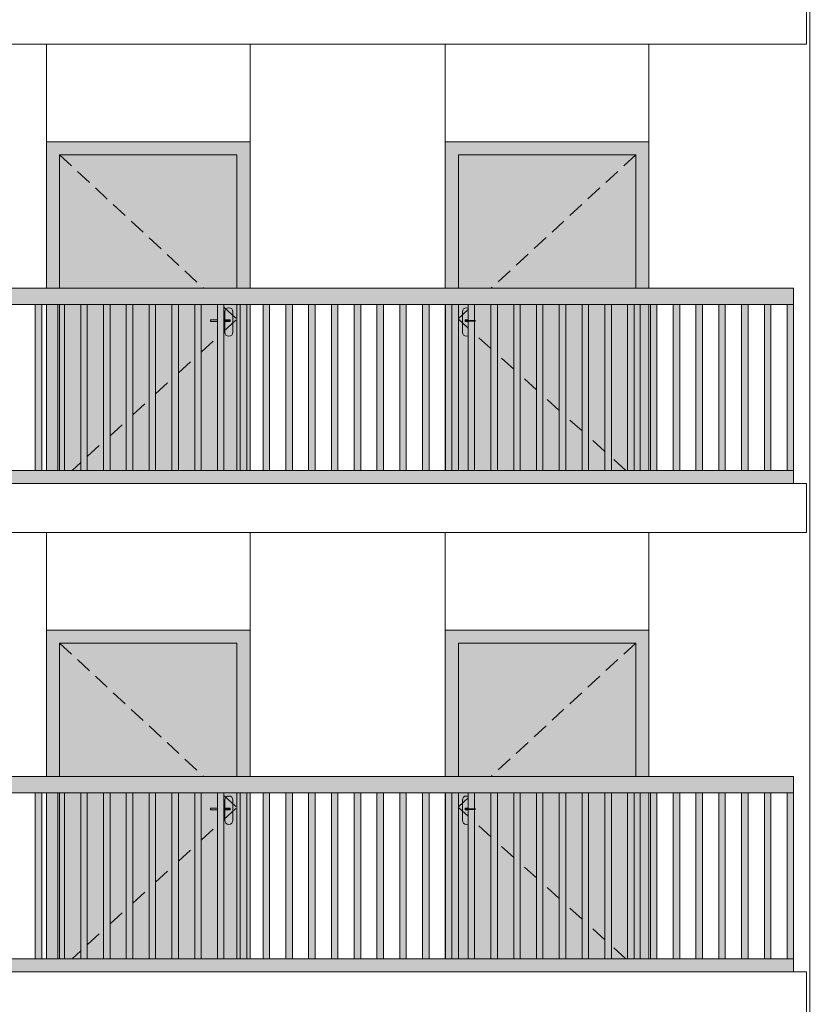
# Model space of a CAD drawing. Header units: millimetres. Extents: x -7244281 to -6602924, y 5765436 to 5938280.
# Tile 10 of 65: x -6641661 to -6636816, y 5789853 to 5795903. Entities that reach past the tile are written whole.
import ezdxf

# ---------------------------------------------------------------- set-up
doc = ezdxf.new("R2010")
doc.units = ezdxf.units.MM
doc.header["$MEASUREMENT"] = 0
doc.header["$XCLIPFRAME"] = 0
doc.linetypes.add('DASHEDX2', pattern=[150, 100, -50])
for name, color, linetype, lineweight in [('0_Ном._пера__1', 7, 'Continuous', 0), ('АР-Стены_внешние_.АР_Ном._пера__1', 7, 'Continuous', 0), ('Конструктив - Ограждение_Ном._пера__1', 7, 'Continuous', 0)]:
    doc.layers.add(name, color=color, linetype=linetype, lineweight=lineweight)
doc.layers.add('0_Ном._пера__161', color=7, linetype='Continuous', lineweight=13, true_color=0x6a6a6a)
picture_1 = doc.add_image_def('image3.png', size_in_pixel=(877, 829))

msp = doc.modelspace()

# ---------------------------------------------------------------- hatches: boundary and pattern name
at = {"layer": '0_Ном._пера__161', "linetype": 'Continuous', "lineweight": 0, "true_color": 0x696969}
for points in [[(-6640246.096, 5795152.474), (-6641496.091, 5795152.474), (-6641496.091, 5795072.474), (-6641416.092, 5795072.474), (-6640326.092, 5795072.474), (-6640246.096, 5795072.474)], [(-6637796.107, 5795152.474), (-6639046.096, 5795152.474), (-6639046.096, 5795072.474), (-6638966.107, 5795072.474), (-6637876.107, 5795072.474), (-6637796.107, 5795072.474)], [(-6641496.091, 5794252.474), (-6641416.092, 5794252.474), (-6641416.092, 5795072.474), (-6641496.091, 5795072.474)], [(-6641416.092, 5794252.474), (-6640326.092, 5794252.474), (-6640326.092, 5795072.474), (-6641416.092, 5795072.474)], [(-6640326.092, 5795072.474), (-6640326.092, 5794252.474), (-6640246.096, 5794252.474), (-6640246.096, 5795072.474)], [(-6638966.107, 5795072.474), (-6639046.096, 5795072.474), (-6639046.096, 5794252.474), (-6638966.107, 5794252.474)], [(-6638966.101, 5794252.474), (-6637876.108, 5794252.474), (-6637876.108, 5795072.474), (-6638966.101, 5795072.474)], [(-6637876.107, 5795072.474), (-6637876.107, 5794252.474), (-6637796.107, 5794252.474), (-6637796.107, 5795072.474)], [(-6646466.123, 5794152.474), (-6645524.122, 5794152.474), (-6645464.122, 5794152.474), (-6644572.122, 5794152.474), (-6644512.123, 5794152.474), (-6643620.123, 5794152.474), (-6643560.123, 5794152.474), (-6642668.124, 5794152.474), (-6642608.124, 5794152.474), (-6641716.126, 5794152.474), (-6641656.125, 5794152.474), (-6640764.126, 5794152.474), (-6640704.126, 5794152.474), (-6639812.127, 5794152.474), (-6639752.127, 5794152.474), (-6638860.128, 5794152.474), (-6638800.128, 5794152.474), (-6637908.129, 5794152.474), (-6637848.129, 5794152.474), (-6636906.132, 5794152.474), (-6636906.132, 5794252.474), (-6646466.123, 5794252.474)], [(-6641566.049, 5794152.476), (-6641566.049, 5793132.476), (-6641526.048, 5793132.476), (-6641526.049, 5794152.476)], [(-6641496.091, 5794152.474), (-6641496.091, 5793132.474), (-6641416.092, 5793132.474), (-6641416.092, 5794152.474)], [(-6641426.048, 5794152.477), (-6641426.049, 5793132.477), (-6641386.048, 5793132.477), (-6641386.048, 5794152.477)], [(-6641416.092, 5794152.474), (-6641416.092, 5793132.474), (-6640704.126, 5793132.474), (-6640704.126, 5794152.474)], [(-6641286.048, 5794152.477), (-6641286.048, 5793132.478), (-6641246.048, 5793132.478), (-6641246.048, 5794152.477)], [(-6641146.048, 5794152.478), (-6641146.048, 5793132.478), (-6641106.048, 5793132.478), (-6641106.048, 5794152.478)], [(-6641006.048, 5794152.479), (-6641006.048, 5793132.479), (-6640966.048, 5793132.479), (-6640966.048, 5794152.479)], [(-6640866.048, 5794152.479), (-6640866.048, 5793132.48), (-6640826.048, 5793132.48), (-6640826.048, 5794152.479)], [(-6640726.048, 5794152.48), (-6640726.048, 5793132.48), (-6640686.048, 5793132.48), (-6640686.048, 5794152.48)], [(-6640586.048, 5794152.481), (-6640586.048, 5793132.481), (-6640546.048, 5793132.481), (-6640546.048, 5794152.481)], [(-6640446.048, 5794152.481), (-6640446.048, 5793132.482), (-6640406.048, 5793132.482), (-6640406.048, 5794152.481)], [(-6640326.092, 5794152.474), (-6640326.092, 5793132.474), (-6640246.096, 5793132.474), (-6640246.096, 5794152.474)], [(-6640306.048, 5794152.482), (-6640306.048, 5793132.482), (-6640266.048, 5793132.482), (-6640266.048, 5794152.482)], [(-6640166.048, 5794152.483), (-6640166.048, 5793132.483), (-6640126.048, 5793132.483), (-6640126.048, 5794152.483)], [(-6640026.048, 5794152.483), (-6640026.048, 5793132.483), (-6639986.048, 5793132.483), (-6639986.048, 5794152.483)], [(-6639886.048, 5794152.484), (-6639886.048, 5793132.484), (-6639846.048, 5793132.484), (-6639846.048, 5794152.484)], [(-6639746.048, 5794152.485), (-6639746.048, 5793132.485), (-6639706.048, 5793132.485), (-6639706.048, 5794152.485)], [(-6639606.048, 5794152.485), (-6639606.048, 5793132.485), (-6639566.048, 5793132.485), (-6639566.048, 5794152.485)], [(-6639466.048, 5794152.486), (-6639466.048, 5793132.486), (-6639426.048, 5793132.486), (-6639426.048, 5794152.486)], [(-6639326.048, 5794152.487), (-6639326.048, 5793132.487), (-6639286.047, 5793132.487), (-6639286.048, 5794152.487)], [(-6639186.047, 5794152.487), (-6639186.048, 5793132.487), (-6639146.047, 5793132.487), (-6639146.047, 5794152.487)], [(-6639046.096, 5793132.474), (-6638966.107, 5793132.474), (-6638966.107, 5794152.474), (-6639046.096, 5794152.474)], [(-6639046.047, 5794152.488), (-6639046.047, 5793132.488), (-6639006.047, 5793132.488), (-6639006.047, 5794152.488)], [(-6638966.101, 5794152.474), (-6638966.101, 5793132.474), (-6638860.128, 5793132.474), (-6638860.128, 5794047.474), (-6638891.102, 5794047.474), (-6638891.102, 5793982.474), (-6638893.005, 5793972.907), (-6638898.424, 5793964.797), (-6638906.54, 5793959.377), (-6638916.107, 5793957.474), (-6638925.675, 5793959.377), (-6638933.785, 5793964.797), (-6638939.204, 5793972.907), (-6638941.107, 5793982.474), (-6638941.107, 5794107.474), (-6638939.204, 5794117.041), (-6638933.785, 5794125.152), (-6638925.675, 5794130.571), (-6638916.107, 5794132.474), (-6638906.535, 5794130.571), (-6638898.424, 5794125.152), (-6638893.005, 5794117.041), (-6638891.102, 5794107.474), (-6638891.102, 5794057.474), (-6638860.128, 5794057.474), (-6638860.128, 5794152.474)], [(-6638906.047, 5794152.489), (-6638906.047, 5793132.489), (-6638866.047, 5793132.489), (-6638866.047, 5794152.489)], [(-6637848.129, 5794152.474), (-6638860.128, 5794152.474), (-6638860.128, 5793132.474), (-6637848.129, 5793132.474)], [(-6638766.047, 5794152.489), (-6638766.047, 5793132.489), (-6638726.047, 5793132.489), (-6638726.047, 5794152.489)], [(-6638626.047, 5794152.49), (-6638626.047, 5793132.49), (-6638586.047, 5793132.49), (-6638586.047, 5794152.49)], [(-6638486.047, 5794152.491), (-6638486.047, 5793132.491), (-6638446.047, 5793132.491), (-6638446.047, 5794152.491)], [(-6638346.047, 5794152.491), (-6638346.047, 5793132.491), (-6638306.047, 5793132.491), (-6638306.047, 5794152.491)], [(-6638206.047, 5794152.492), (-6638206.047, 5793132.492), (-6638166.047, 5793132.492), (-6638166.047, 5794152.492)], [(-6638066.047, 5794152.493), (-6638066.047, 5793132.493), (-6638026.047, 5793132.493), (-6638026.047, 5794152.493)], [(-6637926.047, 5794152.493), (-6637926.047, 5793132.493), (-6637886.047, 5793132.493), (-6637886.047, 5794152.493)], [(-6637848.129, 5793132.474), (-6637796.107, 5793132.474), (-6637796.107, 5794152.474), (-6637848.129, 5794152.474)], [(-6637786.047, 5794152.494), (-6637786.047, 5793132.494), (-6637746.047, 5793132.494), (-6637746.047, 5794152.494)], [(-6637646.047, 5794152.494), (-6637646.047, 5793132.494), (-6637606.047, 5793132.494), (-6637606.047, 5794152.494)], [(-6637506.047, 5794152.494), (-6637506.047, 5793132.494), (-6637466.047, 5793132.494), (-6637466.047, 5794152.494)], [(-6637366.046, 5794152.494), (-6637366.046, 5793132.494), (-6637326.046, 5793132.494), (-6637326.046, 5794152.494)], [(-6637226.046, 5794152.494), (-6637226.046, 5793132.494), (-6637186.046, 5793132.494), (-6637186.046, 5794152.494)], [(-6637086.046, 5794152.494), (-6637086.046, 5793132.494), (-6637046.046, 5793132.494), (-6637046.046, 5794152.494)], [(-6636906.069, 5794152.474), (-6636946.069, 5794152.474), (-6636946.069, 5793132.474), (-6636906.069, 5793132.474)], [(-6640401.092, 5793982.474), (-6640399.189, 5793972.907), (-6640393.77, 5793964.797), (-6640385.659, 5793959.377), (-6640376.092, 5793957.474), (-6640366.525, 5793959.377), (-6640358.414, 5793964.797), (-6640352.995, 5793972.907), (-6640351.092, 5793982.474), (-6640351.092, 5794107.474), (-6640352.995, 5794117.041), (-6640358.414, 5794125.152), (-6640366.525, 5794130.571), (-6640376.092, 5794132.474), (-6640385.659, 5794130.571), (-6640393.77, 5794125.152), (-6640399.189, 5794117.041), (-6640401.092, 5794107.474), (-6640401.092, 5794057.474), (-6640368.592, 5794057.474), (-6640368.597, 5794047.474), (-6640401.092, 5794047.474)], [(-6638941.107, 5794107.474), (-6638941.107, 5793982.474), (-6638939.204, 5793972.907), (-6638933.785, 5793964.797), (-6638925.675, 5793959.377), (-6638916.107, 5793957.474), (-6638906.54, 5793959.377), (-6638898.43, 5793964.797), (-6638893.01, 5793972.907), (-6638891.107, 5793982.474), (-6638891.107, 5794047.474), (-6638910.601, 5794047.474), (-6638923.607, 5794047.474), (-6638923.607, 5794057.474), (-6638910.601, 5794057.474), (-6638891.107, 5794057.474), (-6638891.107, 5794107.474), (-6638893.01, 5794117.041), (-6638898.43, 5794125.152), (-6638906.54, 5794130.571), (-6638916.107, 5794132.474), (-6638925.675, 5794130.571), (-6638933.785, 5794125.152), (-6638939.204, 5794117.041)], [(-6640406.048, 5794057.474), (-6640406.048, 5794047.474), (-6640376.617, 5794047.474), (-6640376.617, 5794057.474)], [(-6640376.617, 5794057.474), (-6640376.617, 5794047.474), (-6640372.399, 5794047.474), (-6640372.399, 5794057.474)], [(-6640372.399, 5794057.474), (-6640372.399, 5794047.474), (-6640369.581, 5794047.474), (-6640369.581, 5794057.474)], [(-6640368.592, 5794057.474), (-6640369.581, 5794057.474), (-6640369.581, 5794047.474), (-6640368.592, 5794047.474)], [(-6638922.617, 5794057.474), (-6638923.607, 5794057.474), (-6638923.607, 5794047.474), (-6638922.617, 5794047.474)], [(-6638919.799, 5794057.474), (-6638922.617, 5794057.474), (-6638922.617, 5794047.474), (-6638919.799, 5794047.474)], [(-6638915.582, 5794057.474), (-6638919.799, 5794057.474), (-6638919.799, 5794047.474), (-6638915.582, 5794047.474)], [(-6638910.607, 5794057.474), (-6638915.582, 5794057.474), (-6638915.582, 5794047.474), (-6638910.607, 5794047.474)], [(-6638910.607, 5794057.474), (-6638910.607, 5794047.474), (-6638860.128, 5794047.474), (-6638860.128, 5794057.474)], [(-6646466.123, 5793132.474), (-6646466.123, 5793052.474), (-6636906.132, 5793052.474), (-6636906.132, 5793132.474)], [(-6640246.096, 5792152.474), (-6641496.091, 5792152.474), (-6641496.091, 5792072.474), (-6641416.092, 5792072.474), (-6640326.092, 5792072.474), (-6640246.096, 5792072.474)], [(-6637796.107, 5792152.474), (-6639046.096, 5792152.474), (-6639046.096, 5792072.474), (-6638966.107, 5792072.474), (-6637876.107, 5792072.474), (-6637796.107, 5792072.474)], [(-6641496.091, 5791252.474), (-6641416.092, 5791252.474), (-6641416.092, 5792072.474), (-6641496.091, 5792072.474)], [(-6641416.092, 5791252.474), (-6640326.092, 5791252.474), (-6640326.092, 5792072.474), (-6641416.092, 5792072.474)], [(-6640326.092, 5792072.474), (-6640326.092, 5791252.474), (-6640246.096, 5791252.474), (-6640246.096, 5792072.474)], [(-6638966.107, 5792072.474), (-6639046.096, 5792072.474), (-6639046.096, 5791252.474), (-6638966.107, 5791252.474)], [(-6638966.101, 5791252.474), (-6637876.108, 5791252.474), (-6637876.108, 5792072.474), (-6638966.101, 5792072.474)], [(-6637876.107, 5792072.474), (-6637876.107, 5791252.474), (-6637796.107, 5791252.474), (-6637796.107, 5792072.474)], [(-6646466.123, 5791152.474), (-6645524.122, 5791152.474), (-6645464.122, 5791152.474), (-6644572.122, 5791152.474), (-6644512.123, 5791152.474), (-6643620.123, 5791152.474), (-6643560.123, 5791152.474), (-6642668.124, 5791152.474), (-6642608.124, 5791152.474), (-6641716.126, 5791152.474), (-6641656.125, 5791152.474), (-6640764.126, 5791152.474), (-6640704.126, 5791152.474), (-6639812.127, 5791152.474), (-6639752.127, 5791152.474), (-6638860.128, 5791152.474), (-6638800.128, 5791152.474), (-6637908.129, 5791152.474), (-6637848.129, 5791152.474), (-6636906.132, 5791152.474), (-6636906.132, 5791252.474), (-6646466.123, 5791252.474)], [(-6641566.049, 5791152.476), (-6641566.049, 5790132.476), (-6641526.048, 5790132.476), (-6641526.049, 5791152.476)], [(-6641496.091, 5791152.474), (-6641496.091, 5790132.474), (-6641416.092, 5790132.474), (-6641416.092, 5791152.474)], [(-6641426.048, 5791152.477), (-6641426.049, 5790132.477), (-6641386.048, 5790132.477), (-6641386.048, 5791152.477)], [(-6641416.092, 5791152.474), (-6641416.092, 5790132.474), (-6640704.126, 5790132.474), (-6640704.126, 5791152.474)], [(-6641286.048, 5791152.477), (-6641286.048, 5790132.478), (-6641246.048, 5790132.478), (-6641246.048, 5791152.477)], [(-6641146.048, 5791152.478), (-6641146.048, 5790132.478), (-6641106.048, 5790132.478), (-6641106.048, 5791152.478)], [(-6641006.048, 5791152.479), (-6641006.048, 5790132.479), (-6640966.048, 5790132.479), (-6640966.048, 5791152.479)], [(-6640866.048, 5791152.479), (-6640866.048, 5790132.48), (-6640826.048, 5790132.48), (-6640826.048, 5791152.479)], [(-6640726.048, 5791152.48), (-6640726.048, 5790132.48), (-6640686.048, 5790132.48), (-6640686.048, 5791152.48)], [(-6640586.048, 5791152.481), (-6640586.048, 5790132.481), (-6640546.048, 5790132.481), (-6640546.048, 5791152.481)], [(-6640446.048, 5791152.481), (-6640446.048, 5790132.482), (-6640406.048, 5790132.482), (-6640406.048, 5791152.481)], [(-6640401.092, 5790982.474), (-6640399.189, 5790972.907), (-6640393.77, 5790964.797), (-6640385.659, 5790959.377), (-6640376.092, 5790957.474), (-6640366.525, 5790959.377), (-6640358.414, 5790964.797), (-6640352.995, 5790972.907), (-6640351.092, 5790982.474), (-6640351.092, 5791107.474), (-6640352.995, 5791117.041), (-6640358.414, 5791125.152), (-6640366.525, 5791130.571), (-6640376.092, 5791132.474), (-6640385.659, 5791130.571), (-6640393.77, 5791125.152), (-6640399.189, 5791117.041), (-6640401.092, 5791107.474), (-6640401.092, 5791057.474), (-6640368.592, 5791057.474), (-6640368.597, 5791047.474), (-6640401.092, 5791047.474)], [(-6640326.092, 5791152.474), (-6640326.092, 5790132.474), (-6640246.096, 5790132.474), (-6640246.096, 5791152.474)], [(-6640306.048, 5791152.482), (-6640306.048, 5790132.482), (-6640266.048, 5790132.482), (-6640266.048, 5791152.482)], [(-6640166.048, 5791152.483), (-6640166.048, 5790132.483), (-6640126.048, 5790132.483), (-6640126.048, 5791152.483)], [(-6640026.048, 5791152.483), (-6640026.048, 5790132.483), (-6639986.048, 5790132.483), (-6639986.048, 5791152.483)], [(-6639886.048, 5791152.484), (-6639886.048, 5790132.484), (-6639846.048, 5790132.484), (-6639846.048, 5791152.484)], [(-6639746.048, 5791152.485), (-6639746.048, 5790132.485), (-6639706.048, 5790132.485), (-6639706.048, 5791152.485)], [(-6639606.048, 5791152.485), (-6639606.048, 5790132.485), (-6639566.048, 5790132.485), (-6639566.048, 5791152.485)], [(-6639466.048, 5791152.486), (-6639466.048, 5790132.486), (-6639426.048, 5790132.486), (-6639426.048, 5791152.486)], [(-6639326.048, 5791152.487), (-6639326.048, 5790132.487), (-6639286.047, 5790132.487), (-6639286.048, 5791152.487)], [(-6639186.047, 5791152.487), (-6639186.048, 5790132.487), (-6639146.047, 5790132.487), (-6639146.047, 5791152.487)], [(-6639046.096, 5790132.474), (-6638966.107, 5790132.474), (-6638966.107, 5791152.474), (-6639046.096, 5791152.474)], [(-6639046.047, 5791152.488), (-6639046.047, 5790132.488), (-6639006.047, 5790132.488), (-6639006.047, 5791152.488)], [(-6638966.101, 5791152.474), (-6638966.101, 5790132.474), (-6638860.128, 5790132.474), (-6638860.128, 5791047.474), (-6638891.102, 5791047.474), (-6638891.102, 5790982.474), (-6638893.005, 5790972.907), (-6638898.424, 5790964.797), (-6638906.54, 5790959.377), (-6638916.107, 5790957.474), (-6638925.675, 5790959.377), (-6638933.785, 5790964.797), (-6638939.204, 5790972.907), (-6638941.107, 5790982.474), (-6638941.107, 5791107.474), (-6638939.204, 5791117.041), (-6638933.785, 5791125.152), (-6638925.675, 5791130.571), (-6638916.107, 5791132.474), (-6638906.535, 5791130.571), (-6638898.424, 5791125.152), (-6638893.005, 5791117.041), (-6638891.102, 5791107.474), (-6638891.102, 5791057.474), (-6638860.128, 5791057.474), (-6638860.128, 5791152.474)], [(-6638941.107, 5791107.474), (-6638941.107, 5790982.474), (-6638939.204, 5790972.907), (-6638933.785, 5790964.797), (-6638925.675, 5790959.377), (-6638916.107, 5790957.474), (-6638906.54, 5790959.377), (-6638898.43, 5790964.797), (-6638893.01, 5790972.907), (-6638891.107, 5790982.474), (-6638891.107, 5791047.474), (-6638910.601, 5791047.474), (-6638923.607, 5791047.474), (-6638923.607, 5791057.474), (-6638910.601, 5791057.474), (-6638891.107, 5791057.474), (-6638891.107, 5791107.474), (-6638893.01, 5791117.041), (-6638898.43, 5791125.152), (-6638906.54, 5791130.571), (-6638916.107, 5791132.474), (-6638925.675, 5791130.571), (-6638933.785, 5791125.152), (-6638939.204, 5791117.041)], [(-6638906.047, 5791152.489), (-6638906.047, 5790132.489), (-6638866.047, 5790132.489), (-6638866.047, 5791152.489)], [(-6637848.129, 5791152.474), (-6638860.128, 5791152.474), (-6638860.128, 5790132.474), (-6637848.129, 5790132.474)], [(-6638766.047, 5791152.489), (-6638766.047, 5790132.489), (-6638726.047, 5790132.489), (-6638726.047, 5791152.489)], [(-6638626.047, 5791152.49), (-6638626.047, 5790132.49), (-6638586.047, 5790132.49), (-6638586.047, 5791152.49)], [(-6638486.047, 5791152.491), (-6638486.047, 5790132.491), (-6638446.047, 5790132.491), (-6638446.047, 5791152.491)], [(-6638346.047, 5791152.491), (-6638346.047, 5790132.491), (-6638306.047, 5790132.491), (-6638306.047, 5791152.491)], [(-6638206.047, 5791152.492), (-6638206.047, 5790132.492), (-6638166.047, 5790132.492), (-6638166.047, 5791152.492)], [(-6638066.047, 5791152.493), (-6638066.047, 5790132.493), (-6638026.047, 5790132.493), (-6638026.047, 5791152.493)], [(-6637926.047, 5791152.493), (-6637926.047, 5790132.493), (-6637886.047, 5790132.493), (-6637886.047, 5791152.493)], [(-6637848.129, 5790132.474), (-6637796.107, 5790132.474), (-6637796.107, 5791152.474), (-6637848.129, 5791152.474)], [(-6637786.047, 5791152.494), (-6637786.047, 5790132.494), (-6637746.047, 5790132.494), (-6637746.047, 5791152.494)], [(-6637646.047, 5791152.494), (-6637646.047, 5790132.494), (-6637606.047, 5790132.494), (-6637606.047, 5791152.494)], [(-6637506.047, 5791152.494), (-6637506.047, 5790132.494), (-6637466.047, 5790132.494), (-6637466.047, 5791152.494)], [(-6637366.046, 5791152.494), (-6637366.046, 5790132.494), (-6637326.046, 5790132.494), (-6637326.046, 5791152.494)], [(-6637226.046, 5791152.494), (-6637226.046, 5790132.494), (-6637186.046, 5790132.494), (-6637186.046, 5791152.494)], [(-6637086.046, 5791152.494), (-6637086.046, 5790132.494), (-6637046.046, 5790132.494), (-6637046.046, 5791152.494)], [(-6636906.069, 5791152.474), (-6636946.069, 5791152.474), (-6636946.069, 5790132.474), (-6636906.069, 5790132.474)], [(-6640406.048, 5791057.474), (-6640406.048, 5791047.474), (-6640376.617, 5791047.474), (-6640376.617, 5791057.474)], [(-6640376.617, 5791057.474), (-6640376.617, 5791047.474), (-6640372.399, 5791047.474), (-6640372.399, 5791057.474)], [(-6640372.399, 5791057.474), (-6640372.399, 5791047.474), (-6640369.581, 5791047.474), (-6640369.581, 5791057.474)], [(-6640368.592, 5791057.474), (-6640369.581, 5791057.474), (-6640369.581, 5791047.474), (-6640368.592, 5791047.474)], [(-6638922.617, 5791057.474), (-6638923.607, 5791057.474), (-6638923.607, 5791047.474), (-6638922.617, 5791047.474)], [(-6638919.799, 5791057.474), (-6638922.617, 5791057.474), (-6638922.617, 5791047.474), (-6638919.799, 5791047.474)], [(-6638915.582, 5791057.474), (-6638919.799, 5791057.474), (-6638919.799, 5791047.474), (-6638915.582, 5791047.474)], [(-6638910.607, 5791057.474), (-6638915.582, 5791057.474), (-6638915.582, 5791047.474), (-6638910.607, 5791047.474)], [(-6638910.607, 5791057.474), (-6638910.607, 5791047.474), (-6638860.128, 5791047.474), (-6638860.128, 5791057.474)], [(-6646466.123, 5790132.474), (-6646466.123, 5790052.474), (-6636906.132, 5790052.474), (-6636906.132, 5790132.474)]]:
    msp.add_hatch(color=251, dxfattribs=at).paths.add_polyline_path(points)
h = msp.add_hatch(color=251, dxfattribs=at)
h.paths.add_polyline_path([(-6640704.126, 5794152.474), (-6640704.126, 5793132.474), (-6640326.092, 5793132.474), (-6640326.092, 5794152.474)])
h.paths.add_polyline_path([(-6640401.097, 5793982.474), (-6640401.097, 5794047.474), (-6640401.097, 5794107.474), (-6640399.194, 5794117.041), (-6640393.775, 5794125.152), (-6640385.659, 5794130.571), (-6640376.092, 5794132.474), (-6640366.525, 5794130.571), (-6640358.414, 5794125.152), (-6640352.995, 5794117.041), (-6640351.092, 5794107.474), (-6640351.092, 5793982.474), (-6640352.995, 5793972.907), (-6640358.414, 5793964.797), (-6640366.53, 5793959.377), (-6640376.097, 5793957.474), (-6640385.665, 5793959.377), (-6640393.775, 5793964.797), (-6640399.194, 5793972.907)], flags=0)
h = msp.add_hatch(color=251, dxfattribs=at)
h.paths.add_polyline_path([(-6640704.126, 5791152.474), (-6640704.126, 5790132.474), (-6640326.092, 5790132.474), (-6640326.092, 5791152.474)])
h.paths.add_polyline_path([(-6640401.097, 5790982.474), (-6640401.097, 5791047.474), (-6640401.097, 5791107.474), (-6640399.194, 5791117.041), (-6640393.775, 5791125.152), (-6640385.659, 5791130.571), (-6640376.092, 5791132.474), (-6640366.525, 5791130.571), (-6640358.414, 5791125.152), (-6640352.995, 5791117.041), (-6640351.092, 5791107.474), (-6640351.092, 5790982.474), (-6640352.995, 5790972.907), (-6640358.414, 5790964.797), (-6640366.53, 5790959.377), (-6640376.097, 5790957.474), (-6640385.665, 5790959.377), (-6640393.775, 5790964.797), (-6640399.194, 5790972.907)], flags=0)

# ---------------------------------------------------------------- linework, layer by layer
at = {"layer": '0_Ном._пера__1', "color": 7, "linetype": 'Continuous', "lineweight": 0}
for p, q in [((-6636826.14, 5795752.474), (-6636826.14, 5796052.474)), ((-6646546.132, 5795752.474), (-6636826.14, 5795752.474)), ((-6641496.091, 5795152.474), (-6641496.091, 5795752.803)), ((-6640246.091, 5795152.146), (-6640246.091, 5795752.474)), ((-6639046.103, 5795152.146), (-6639046.103, 5795752.474)), ((-6637796.103, 5795152.474), (-6637796.103, 5795752.803)), ((-6646546.132, 5793052.474), (-6636826.14, 5793052.474)), ((-6636826.14, 5792752.474), (-6636826.14, 5793052.474)), ((-6646546.132, 5792752.474), (-6636826.14, 5792752.474)), ((-6641496.091, 5792152.474), (-6641496.091, 5792752.803)), ((-6640246.091, 5792152.146), (-6640246.091, 5792752.474)), ((-6639046.103, 5792152.146), (-6639046.103, 5792752.474)), ((-6637796.103, 5792152.474), (-6637796.103, 5792752.803)), ((-6646546.132, 5790052.474), (-6636826.14, 5790052.474)), ((-6636826.14, 5789752.474), (-6636826.14, 5790052.474))]:
    msp.add_line(p, q, dxfattribs=at)
at = {"layer": 'АР-Стены_внешние_.АР_Ном._пера__1', "color": 7, "linetype": 'Continuous', "lineweight": 0}
for p, q in [((-6641496.091, 5794252.474), (-6641496.091, 5795152.474)), ((-6641496.091, 5795152.474), (-6640246.091, 5795152.474)), ((-6640246.091, 5795152.474), (-6640246.091, 5794252.474)), ((-6639046.103, 5794252.474), (-6639046.103, 5795152.474)), ((-6639046.103, 5795152.474), (-6637796.103, 5795152.474)), ((-6637796.103, 5795152.474), (-6637796.103, 5794252.474)), ((-6640326.092, 5795072.474), (-6641416.092, 5795072.474)), ((-6641416.092, 5795072.474), (-6641416.092, 5794252.474)), ((-6640326.092, 5794252.474), (-6640326.092, 5795072.474)), ((-6638966.107, 5794252.474), (-6638966.107, 5795072.474)), ((-6638966.107, 5795072.474), (-6637876.107, 5795072.474)), ((-6637876.107, 5795072.474), (-6637876.107, 5794252.474)), ((-6641496.091, 5793132.474), (-6641496.091, 5794152.474)), ((-6641416.092, 5794152.474), (-6641416.092, 5793132.474)), ((-6640326.092, 5793132.474), (-6640326.092, 5794152.474)), ((-6640246.091, 5794152.474), (-6640246.091, 5793132.474)), ((-6639046.103, 5793132.474), (-6639046.103, 5794152.474)), ((-6638966.107, 5793132.474), (-6638966.107, 5794152.474)), ((-6637796.103, 5794152.474), (-6637796.103, 5793132.474)), ((-6640401.092, 5794107.474), (-6640399.189, 5794117.041)), ((-6640401.092, 5794057.474), (-6640401.092, 5794107.474)), ((-6640399.189, 5794117.041), (-6640393.77, 5794125.152)), ((-6640393.77, 5794125.152), (-6640385.659, 5794130.571)), ((-6640385.659, 5794130.571), (-6640376.095, 5794132.474)), ((-6640376.095, 5794132.474), (-6640366.525, 5794130.571)), ((-6640366.525, 5794130.571), (-6640358.414, 5794125.152)), ((-6640358.414, 5794125.152), (-6640352.995, 5794117.041)), ((-6640352.995, 5794117.041), (-6640351.092, 5794107.474)), ((-6640351.092, 5794107.474), (-6640351.092, 5793982.474)), ((-6638939.204, 5794117.041), (-6638941.107, 5794107.474)), ((-6638941.107, 5794107.474), (-6638941.107, 5793982.474)), ((-6638933.785, 5794125.152), (-6638939.204, 5794117.041)), ((-6638925.675, 5794130.571), (-6638933.785, 5794125.152)), ((-6638916.105, 5794132.474), (-6638925.675, 5794130.571)), ((-6638906.54, 5794130.571), (-6638916.105, 5794132.474)), ((-6640488.591, 5794057.474), (-6640446.048, 5794057.474)), ((-6640488.591, 5794057.474), (-6640488.591, 5794047.474)), ((-6640488.591, 5794047.474), (-6640446.048, 5794047.474)), ((-6640406.048, 5794057.474), (-6640381.591, 5794057.474)), ((-6640406.048, 5794047.474), (-6640381.591, 5794047.474)), ((-6640401.092, 5793982.474), (-6640401.092, 5794047.474)), ((-6640381.591, 5794057.474), (-6640376.617, 5794057.474)), ((-6640381.591, 5794047.474), (-6640376.617, 5794047.474)), ((-6640376.617, 5794057.474), (-6640372.399, 5794057.474)), ((-6640376.617, 5794047.474), (-6640372.399, 5794047.474)), ((-6640372.399, 5794057.474), (-6640369.581, 5794057.474)), ((-6640372.399, 5794047.474), (-6640369.581, 5794047.474)), ((-6640369.581, 5794057.474), (-6640368.592, 5794057.474)), ((-6640369.581, 5794047.474), (-6640368.592, 5794047.474)), ((-6640368.592, 5794057.474), (-6640368.592, 5794047.474)), ((-6638922.617, 5794057.474), (-6638923.607, 5794057.474)), ((-6638923.607, 5794057.474), (-6638923.607, 5794047.474)), ((-6638922.617, 5794047.474), (-6638923.607, 5794047.474)), ((-6638919.799, 5794057.474), (-6638922.617, 5794057.474)), ((-6638919.799, 5794047.474), (-6638922.617, 5794047.474)), ((-6638915.582, 5794057.474), (-6638919.799, 5794057.474)), ((-6638915.582, 5794047.474), (-6638919.799, 5794047.474)), ((-6638906.047, 5794057.474), (-6638915.582, 5794057.474)), ((-6638906.047, 5794047.474), (-6638915.582, 5794047.474)), ((-6640399.189, 5793972.907), (-6640401.092, 5793982.474)), ((-6640393.77, 5793964.797), (-6640399.189, 5793972.907)), ((-6640385.659, 5793959.377), (-6640393.77, 5793964.797)), ((-6640358.414, 5793964.797), (-6640366.525, 5793959.377)), ((-6640352.995, 5793972.907), (-6640358.414, 5793964.797)), ((-6640351.092, 5793982.474), (-6640352.995, 5793972.907)), ((-6638941.107, 5793982.474), (-6638939.204, 5793972.907)), ((-6638939.204, 5793972.907), (-6638933.785, 5793964.797)), ((-6638933.785, 5793964.797), (-6638925.675, 5793959.377)), ((-6640376.092, 5793957.474), (-6640385.659, 5793959.377)), ((-6640366.525, 5793959.377), (-6640376.092, 5793957.474)), ((-6638925.675, 5793959.377), (-6638916.107, 5793957.474)), ((-6638916.107, 5793957.474), (-6638906.54, 5793959.377)), ((-6641496.091, 5791252.474), (-6641496.091, 5792152.474)), ((-6641496.091, 5792152.474), (-6640246.091, 5792152.474)), ((-6640246.091, 5792152.474), (-6640246.091, 5791252.474)), ((-6639046.103, 5791252.474), (-6639046.103, 5792152.474)), ((-6639046.103, 5792152.474), (-6637796.103, 5792152.474)), ((-6637796.103, 5792152.474), (-6637796.103, 5791252.474)), ((-6640326.092, 5792072.474), (-6641416.092, 5792072.474)), ((-6641416.092, 5792072.474), (-6641416.092, 5791252.474)), ((-6640326.092, 5791252.474), (-6640326.092, 5792072.474)), ((-6638966.107, 5791252.474), (-6638966.107, 5792072.474)), ((-6638966.107, 5792072.474), (-6637876.107, 5792072.474)), ((-6637876.107, 5792072.474), (-6637876.107, 5791252.474)), ((-6641496.091, 5790132.474), (-6641496.091, 5791152.474)), ((-6641416.092, 5791152.474), (-6641416.092, 5790132.474)), ((-6640399.189, 5791117.041), (-6640393.77, 5791125.152)), ((-6640393.77, 5791125.152), (-6640385.659, 5791130.571)), ((-6640385.659, 5791130.571), (-6640376.095, 5791132.474)), ((-6640376.095, 5791132.474), (-6640366.525, 5791130.571)), ((-6640366.525, 5791130.571), (-6640358.414, 5791125.152)), ((-6640358.414, 5791125.152), (-6640352.995, 5791117.041)), ((-6640326.092, 5790132.474), (-6640326.092, 5791152.474)), ((-6640246.091, 5791152.474), (-6640246.091, 5790132.474)), ((-6639046.103, 5790132.474), (-6639046.103, 5791152.474)), ((-6638966.107, 5790132.474), (-6638966.107, 5791152.474)), ((-6638933.785, 5791125.152), (-6638939.204, 5791117.041)), ((-6638925.675, 5791130.571), (-6638933.785, 5791125.152)), ((-6638916.105, 5791132.474), (-6638925.675, 5791130.571)), ((-6638906.54, 5791130.571), (-6638916.105, 5791132.474)), ((-6637796.103, 5791152.474), (-6637796.103, 5790132.474)), ((-6640401.092, 5791107.474), (-6640399.189, 5791117.041)), ((-6640401.092, 5791057.474), (-6640401.092, 5791107.474)), ((-6640352.995, 5791117.041), (-6640351.092, 5791107.474)), ((-6640351.092, 5791107.474), (-6640351.092, 5790982.474)), ((-6638939.204, 5791117.041), (-6638941.107, 5791107.474)), ((-6638941.107, 5791107.474), (-6638941.107, 5790982.474)), ((-6640488.591, 5791057.474), (-6640446.048, 5791057.474)), ((-6640488.591, 5791057.474), (-6640488.591, 5791047.474)), ((-6640488.591, 5791047.474), (-6640446.048, 5791047.474)), ((-6640406.048, 5791057.474), (-6640381.591, 5791057.474)), ((-6640406.048, 5791047.474), (-6640381.591, 5791047.474)), ((-6640401.092, 5790982.474), (-6640401.092, 5791047.474)), ((-6640381.591, 5791057.474), (-6640376.617, 5791057.474)), ((-6640381.591, 5791047.474), (-6640376.617, 5791047.474)), ((-6640376.617, 5791057.474), (-6640372.399, 5791057.474)), ((-6640376.617, 5791047.474), (-6640372.399, 5791047.474)), ((-6640372.399, 5791057.474), (-6640369.581, 5791057.474)), ((-6640372.399, 5791047.474), (-6640369.581, 5791047.474)), ((-6640369.581, 5791057.474), (-6640368.592, 5791057.474)), ((-6640369.581, 5791047.474), (-6640368.592, 5791047.474)), ((-6640368.592, 5791057.474), (-6640368.592, 5791047.474)), ((-6638922.617, 5791057.474), (-6638923.607, 5791057.474)), ((-6638923.607, 5791057.474), (-6638923.607, 5791047.474)), ((-6638922.617, 5791047.474), (-6638923.607, 5791047.474)), ((-6638919.799, 5791057.474), (-6638922.617, 5791057.474)), ((-6638919.799, 5791047.474), (-6638922.617, 5791047.474)), ((-6638915.582, 5791057.474), (-6638919.799, 5791057.474)), ((-6638915.582, 5791047.474), (-6638919.799, 5791047.474)), ((-6638906.047, 5791057.474), (-6638915.582, 5791057.474)), ((-6638906.047, 5791047.474), (-6638915.582, 5791047.474)), ((-6640399.189, 5790972.907), (-6640401.092, 5790982.474)), ((-6640393.77, 5790964.797), (-6640399.189, 5790972.907)), ((-6640385.659, 5790959.377), (-6640393.77, 5790964.797)), ((-6640376.092, 5790957.474), (-6640385.659, 5790959.377)), ((-6640366.525, 5790959.377), (-6640376.092, 5790957.474)), ((-6640358.414, 5790964.797), (-6640366.525, 5790959.377)), ((-6640352.995, 5790972.907), (-6640358.414, 5790964.797)), ((-6640351.092, 5790982.474), (-6640352.995, 5790972.907)), ((-6638941.107, 5790982.474), (-6638939.204, 5790972.907)), ((-6638939.204, 5790972.907), (-6638933.785, 5790964.797)), ((-6638933.785, 5790964.797), (-6638925.675, 5790959.377)), ((-6638925.675, 5790959.377), (-6638916.107, 5790957.474)), ((-6638916.107, 5790957.474), (-6638906.54, 5790959.377))]:
    msp.add_line(p, q, dxfattribs=at)
at = {"layer": 'АР-Стены_внешние_.АР_Ном._пера__1', "color": 7, "linetype": 'DASHEDX2', "lineweight": 0}
for p, q in [((-6641416.092, 5795072.474), (-6640531.142, 5794252.474)), ((-6637876.108, 5795072.474), (-6638764.885, 5794252.474)), ((-6640423.228, 5794152.481), (-6640423.221, 5794152.474)), ((-6638873.258, 5794152.489), (-6638873.273, 5794152.474)), ((-6640406.048, 5794136.562), (-6640326.092, 5794062.474)), ((-6638906.047, 5794122.236), (-6638966.107, 5794066.824)), ((-6640406.048, 5793989.057), (-6640326.092, 5794062.474)), ((-6638906.047, 5794008.226), (-6638966.101, 5794062.48)), ((-6638766.047, 5793881.746), (-6638866.047, 5793972.089)), ((-6640546.048, 5793860.507), (-6640446.048, 5793952.329)), ((-6638626.047, 5793755.266), (-6638726.047, 5793845.609)), ((-6640686.048, 5793731.956), (-6640586.048, 5793823.778)), ((-6640826.048, 5793603.405), (-6640726.048, 5793695.227)), ((-6638486.047, 5793628.787), (-6638586.047, 5793719.129)), ((-6640966.048, 5793474.855), (-6640866.048, 5793566.677)), ((-6638346.047, 5793502.307), (-6638446.047, 5793592.65)), ((-6641106.048, 5793346.304), (-6641006.048, 5793438.126)), ((-6638206.047, 5793375.827), (-6638306.047, 5793466.17)), ((-6641246.048, 5793217.754), (-6641146.048, 5793309.576)), ((-6638066.047, 5793249.347), (-6638166.047, 5793339.69)), ((-6641338.923, 5793132.474), (-6641286.048, 5793181.025)), ((-6637936.681, 5793132.474), (-6638026.047, 5793213.21)), ((-6641416.092, 5792072.474), (-6640531.142, 5791252.474)), ((-6637876.108, 5792072.474), (-6638764.885, 5791252.474)), ((-6640423.228, 5791152.481), (-6640423.221, 5791152.474)), ((-6640406.048, 5791136.562), (-6640326.092, 5791062.474)), ((-6638906.047, 5791122.236), (-6638966.107, 5791066.824)), ((-6638873.258, 5791152.489), (-6638873.273, 5791152.474)), ((-6640406.048, 5790989.057), (-6640326.092, 5791062.474)), ((-6638906.047, 5791008.226), (-6638966.101, 5791062.48)), ((-6640546.048, 5790860.507), (-6640446.048, 5790952.329)), ((-6638766.047, 5790881.746), (-6638866.047, 5790972.089)), ((-6640686.048, 5790731.956), (-6640586.048, 5790823.778)), ((-6638626.047, 5790755.266), (-6638726.047, 5790845.609)), ((-6638486.047, 5790628.787), (-6638586.047, 5790719.129)), ((-6640826.048, 5790603.405), (-6640726.048, 5790695.227)), ((-6638346.047, 5790502.307), (-6638446.047, 5790592.65)), ((-6640966.048, 5790474.855), (-6640866.048, 5790566.677)), ((-6638206.047, 5790375.827), (-6638306.047, 5790466.17)), ((-6641106.048, 5790346.304), (-6641006.048, 5790438.126)), ((-6638066.047, 5790249.347), (-6638166.047, 5790339.69)), ((-6641246.048, 5790217.754), (-6641146.048, 5790309.576)), ((-6637936.681, 5790132.474), (-6638026.047, 5790213.21)), ((-6641338.923, 5790132.474), (-6641286.048, 5790181.025))]:
    msp.add_line(p, q, dxfattribs=at)
at = {"layer": 'Конструктив - Ограждение_Ном._пера__1', "color": 7, "linetype": 'Continuous', "lineweight": 0}
for p, q in [((-6636906.132, 5794252.474), (-6646466.123, 5794252.474)), ((-6636906.132, 5794152.474), (-6636906.132, 5794252.474)), ((-6636906.069, 5793092.474), (-6636906.069, 5794229.974)), ((-6641656.125, 5794152.474), (-6641716.125, 5794152.474)), ((-6640764.126, 5794152.474), (-6641656.125, 5794152.474)), ((-6641566.049, 5793132.476), (-6641566.049, 5794152.476)), ((-6641526.049, 5793132.476), (-6641526.049, 5794152.476)), ((-6641426.048, 5793132.474), (-6641426.048, 5794152.477)), ((-6641386.048, 5793132.477), (-6641386.048, 5794152.477)), ((-6641286.048, 5793132.477), (-6641286.048, 5794152.478)), ((-6641246.048, 5793132.478), (-6641246.048, 5794152.478)), ((-6641146.048, 5793132.478), (-6641146.048, 5794152.478)), ((-6641106.048, 5793132.478), (-6641106.048, 5794152.478)), ((-6641006.048, 5793132.478), (-6641006.048, 5794152.479)), ((-6640966.048, 5793132.479), (-6640966.048, 5794152.479)), ((-6640866.048, 5793132.479), (-6640866.048, 5794152.479)), ((-6640826.048, 5793132.479), (-6640826.048, 5794152.479)), ((-6640704.126, 5794152.474), (-6640764.126, 5794152.474)), ((-6640726.048, 5793132.48), (-6640726.048, 5794152.48)), ((-6639812.127, 5794152.474), (-6640704.126, 5794152.474)), ((-6640686.048, 5793132.48), (-6640686.048, 5794152.48)), ((-6640586.048, 5793132.48), (-6640586.048, 5794152.481)), ((-6640546.048, 5793132.481), (-6640546.048, 5794152.481)), ((-6640446.048, 5793132.481), (-6640446.048, 5794152.481)), ((-6640406.048, 5793132.481), (-6640406.048, 5794152.481)), ((-6640306.048, 5793132.482), (-6640306.048, 5794152.482)), ((-6640266.048, 5793132.482), (-6640266.048, 5794152.482)), ((-6640166.048, 5793132.482), (-6640166.048, 5794152.483)), ((-6640126.048, 5793132.483), (-6640126.048, 5794152.483)), ((-6640026.048, 5793132.483), (-6640026.048, 5794152.483)), ((-6639986.048, 5793132.483), (-6639986.048, 5794152.483)), ((-6639886.048, 5793132.483), (-6639886.048, 5794152.484)), ((-6639846.048, 5793132.484), (-6639846.048, 5794152.484)), ((-6639752.127, 5794152.474), (-6639812.127, 5794152.474)), ((-6638860.128, 5794152.474), (-6639752.127, 5794152.474)), ((-6639746.048, 5793132.484), (-6639746.048, 5794152.485)), ((-6639706.048, 5793132.485), (-6639706.048, 5794152.485)), ((-6639606.048, 5793132.485), (-6639606.048, 5794152.485)), ((-6639566.048, 5793132.485), (-6639566.048, 5794152.485)), ((-6639466.048, 5793132.485), (-6639466.048, 5794152.486)), ((-6639426.048, 5793132.486), (-6639426.048, 5794152.486)), ((-6639326.048, 5793132.486), (-6639326.048, 5794152.487)), ((-6639286.048, 5793132.487), (-6639286.048, 5794152.487)), ((-6639186.047, 5793132.487), (-6639186.047, 5794152.487)), ((-6639146.047, 5793132.487), (-6639146.047, 5794152.487)), ((-6639046.047, 5793132.487), (-6639046.047, 5794152.488)), ((-6639006.047, 5793132.488), (-6639006.047, 5794152.488)), ((-6638906.047, 5793132.488), (-6638906.047, 5794152.489)), ((-6638866.047, 5793132.489), (-6638866.047, 5794152.489)), ((-6638800.128, 5794152.474), (-6638860.128, 5794152.474)), ((-6637908.129, 5794152.474), (-6638800.128, 5794152.474)), ((-6638766.047, 5793132.489), (-6638766.047, 5794152.489)), ((-6638726.047, 5793132.489), (-6638726.047, 5794152.489)), ((-6638626.047, 5793132.489), (-6638626.047, 5794152.49)), ((-6638586.047, 5793132.49), (-6638586.047, 5794152.49)), ((-6638486.047, 5793132.49), (-6638486.047, 5794152.491)), ((-6638446.047, 5793132.491), (-6638446.047, 5794152.491)), ((-6638346.047, 5793132.491), (-6638346.047, 5794152.491)), ((-6638306.047, 5793132.491), (-6638306.047, 5794152.491)), ((-6638206.047, 5793132.491), (-6638206.047, 5794152.492)), ((-6638166.047, 5793132.492), (-6638166.047, 5794152.492)), ((-6638066.047, 5793132.492), (-6638066.047, 5794152.493)), ((-6638026.047, 5793132.493), (-6638026.047, 5794152.493)), ((-6637926.047, 5793132.493), (-6637926.047, 5794152.493)), ((-6637848.129, 5794152.474), (-6637908.129, 5794152.474)), ((-6637886.047, 5793132.493), (-6637886.047, 5794152.493)), ((-6636906.132, 5794152.474), (-6637848.129, 5794152.474)), ((-6637848.129, 5793132.474), (-6637848.129, 5794152.474)), ((-6637786.047, 5793132.493), (-6637786.047, 5794152.494)), ((-6637746.047, 5793132.494), (-6637746.047, 5794152.494)), ((-6637646.047, 5793132.493), (-6637646.047, 5794152.494)), ((-6637606.047, 5793132.494), (-6637606.047, 5794152.494)), ((-6637506.047, 5793132.493), (-6637506.047, 5794152.494)), ((-6637466.047, 5793132.494), (-6637466.047, 5794152.494)), ((-6637366.046, 5793132.493), (-6637366.046, 5794152.494)), ((-6637326.046, 5793132.494), (-6637326.046, 5794152.494)), ((-6637226.046, 5793132.493), (-6637226.046, 5794152.494)), ((-6637186.046, 5793132.494), (-6637186.046, 5794152.494)), ((-6637086.046, 5793132.493), (-6637086.046, 5794152.494)), ((-6637046.046, 5793132.494), (-6637046.046, 5794152.494)), ((-6636946.069, 5793132.474), (-6636946.069, 5794152.474)), ((-6641656.125, 5793132.474), (-6641716.125, 5793132.474)), ((-6640764.126, 5793132.474), (-6641656.125, 5793132.474)), ((-6640704.126, 5793132.474), (-6640764.126, 5793132.474)), ((-6639812.127, 5793132.474), (-6640704.126, 5793132.474)), ((-6639752.127, 5793132.474), (-6639812.127, 5793132.474)), ((-6638860.128, 5793132.474), (-6639752.127, 5793132.474)), ((-6638800.128, 5793132.474), (-6638860.128, 5793132.474)), ((-6637908.129, 5793132.474), (-6638800.128, 5793132.474)), ((-6637848.129, 5793132.474), (-6637908.129, 5793132.474)), ((-6636906.132, 5793132.474), (-6637848.129, 5793132.474)), ((-6636906.132, 5793052.474), (-6636906.132, 5793132.474)), ((-6636906.132, 5791252.474), (-6646466.123, 5791252.474)), ((-6636906.132, 5791152.474), (-6636906.132, 5791252.474)), ((-6636906.069, 5790092.474), (-6636906.069, 5791229.974)), ((-6641656.125, 5791152.474), (-6641716.125, 5791152.474)), ((-6640764.126, 5791152.474), (-6641656.125, 5791152.474)), ((-6641566.049, 5790132.476), (-6641566.049, 5791152.476)), ((-6641526.049, 5790132.476), (-6641526.049, 5791152.476)), ((-6641426.048, 5790132.474), (-6641426.048, 5791152.477)), ((-6641386.048, 5790132.477), (-6641386.048, 5791152.477)), ((-6641286.048, 5790132.477), (-6641286.048, 5791152.478)), ((-6641246.048, 5790132.478), (-6641246.048, 5791152.478)), ((-6641146.048, 5790132.478), (-6641146.048, 5791152.478)), ((-6641106.048, 5790132.478), (-6641106.048, 5791152.478)), ((-6641006.048, 5790132.478), (-6641006.048, 5791152.479)), ((-6640966.048, 5790132.479), (-6640966.048, 5791152.479)), ((-6640866.048, 5790132.479), (-6640866.048, 5791152.479)), ((-6640826.048, 5790132.479), (-6640826.048, 5791152.479)), ((-6640704.126, 5791152.474), (-6640764.126, 5791152.474)), ((-6640726.048, 5790132.48), (-6640726.048, 5791152.48)), ((-6639812.127, 5791152.474), (-6640704.126, 5791152.474)), ((-6640686.048, 5790132.48), (-6640686.048, 5791152.48)), ((-6640586.048, 5790132.48), (-6640586.048, 5791152.481)), ((-6640546.048, 5790132.481), (-6640546.048, 5791152.481)), ((-6640446.048, 5790132.481), (-6640446.048, 5791152.481)), ((-6640406.048, 5790132.481), (-6640406.048, 5791152.481)), ((-6640306.048, 5790132.482), (-6640306.048, 5791152.482)), ((-6640266.048, 5790132.482), (-6640266.048, 5791152.482)), ((-6640166.048, 5790132.482), (-6640166.048, 5791152.483)), ((-6640126.048, 5790132.483), (-6640126.048, 5791152.483)), ((-6640026.048, 5790132.483), (-6640026.048, 5791152.483)), ((-6639986.048, 5790132.483), (-6639986.048, 5791152.483)), ((-6639886.048, 5790132.483), (-6639886.048, 5791152.484)), ((-6639846.048, 5790132.484), (-6639846.048, 5791152.484)), ((-6639752.127, 5791152.474), (-6639812.127, 5791152.474)), ((-6638860.128, 5791152.474), (-6639752.127, 5791152.474)), ((-6639746.048, 5790132.484), (-6639746.048, 5791152.485)), ((-6639706.048, 5790132.485), (-6639706.048, 5791152.485)), ((-6639606.048, 5790132.485), (-6639606.048, 5791152.485)), ((-6639566.048, 5790132.485), (-6639566.048, 5791152.485)), ((-6639466.048, 5790132.485), (-6639466.048, 5791152.486)), ((-6639426.048, 5790132.486), (-6639426.048, 5791152.486)), ((-6639326.048, 5790132.486), (-6639326.048, 5791152.487)), ((-6639286.048, 5790132.487), (-6639286.048, 5791152.487)), ((-6639186.047, 5790132.487), (-6639186.047, 5791152.487)), ((-6639146.047, 5790132.487), (-6639146.047, 5791152.487)), ((-6639046.047, 5790132.487), (-6639046.047, 5791152.488)), ((-6639006.047, 5790132.488), (-6639006.047, 5791152.488)), ((-6638906.047, 5790132.488), (-6638906.047, 5791152.489)), ((-6638866.047, 5790132.489), (-6638866.047, 5791152.489)), ((-6638800.128, 5791152.474), (-6638860.128, 5791152.474)), ((-6637908.129, 5791152.474), (-6638800.128, 5791152.474)), ((-6638766.047, 5790132.489), (-6638766.047, 5791152.489)), ((-6638726.047, 5790132.489), (-6638726.047, 5791152.489)), ((-6638626.047, 5790132.489), (-6638626.047, 5791152.49)), ((-6638586.047, 5790132.49), (-6638586.047, 5791152.49)), ((-6638486.047, 5790132.49), (-6638486.047, 5791152.491)), ((-6638446.047, 5790132.491), (-6638446.047, 5791152.491)), ((-6638346.047, 5790132.491), (-6638346.047, 5791152.491)), ((-6638306.047, 5790132.491), (-6638306.047, 5791152.491)), ((-6638206.047, 5790132.491), (-6638206.047, 5791152.492)), ((-6638166.047, 5790132.492), (-6638166.047, 5791152.492)), ((-6638066.047, 5790132.492), (-6638066.047, 5791152.493)), ((-6638026.047, 5790132.493), (-6638026.047, 5791152.493)), ((-6637926.047, 5790132.493), (-6637926.047, 5791152.493)), ((-6637848.129, 5791152.474), (-6637908.129, 5791152.474)), ((-6637886.047, 5790132.493), (-6637886.047, 5791152.493)), ((-6636906.132, 5791152.474), (-6637848.129, 5791152.474)), ((-6637848.129, 5790132.474), (-6637848.129, 5791152.474)), ((-6637786.047, 5790132.493), (-6637786.047, 5791152.494)), ((-6637746.047, 5790132.494), (-6637746.047, 5791152.494)), ((-6637646.047, 5790132.493), (-6637646.047, 5791152.494)), ((-6637606.047, 5790132.494), (-6637606.047, 5791152.494)), ((-6637506.047, 5790132.493), (-6637506.047, 5791152.494)), ((-6637466.047, 5790132.494), (-6637466.047, 5791152.494)), ((-6637366.046, 5790132.493), (-6637366.046, 5791152.494)), ((-6637326.046, 5790132.494), (-6637326.046, 5791152.494)), ((-6637226.046, 5790132.493), (-6637226.046, 5791152.494)), ((-6637186.046, 5790132.494), (-6637186.046, 5791152.494)), ((-6637086.046, 5790132.493), (-6637086.046, 5791152.494)), ((-6637046.046, 5790132.494), (-6637046.046, 5791152.494)), ((-6636946.069, 5790132.474), (-6636946.069, 5791152.474)), ((-6641656.125, 5790132.474), (-6641716.125, 5790132.474)), ((-6640764.126, 5790132.474), (-6641656.125, 5790132.474)), ((-6640704.126, 5790132.474), (-6640764.126, 5790132.474)), ((-6639812.127, 5790132.474), (-6640704.126, 5790132.474)), ((-6639752.127, 5790132.474), (-6639812.127, 5790132.474)), ((-6638860.128, 5790132.474), (-6639752.127, 5790132.474)), ((-6638800.128, 5790132.474), (-6638860.128, 5790132.474)), ((-6637908.129, 5790132.474), (-6638800.128, 5790132.474)), ((-6637848.129, 5790132.474), (-6637908.129, 5790132.474)), ((-6636906.132, 5790132.474), (-6637848.129, 5790132.474)), ((-6636906.132, 5790052.474), (-6636906.132, 5790132.474))]:
    msp.add_line(p, q, dxfattribs=at)

# ---------------------------------------------------------------- pictures from other files: only their frames are drawn
at = {"linetype": 'Continuous', "lineweight": 0}
image = msp.add_image(picture_1, insert=(-6646565.973, 5778652.474), size_in_units=(9759.973, 62860), dxfattribs=at)
image.set_boundary_path([(-0.5, -0.5), (876.5, 828.5)])

doc.saveas('drawing.dxf')
